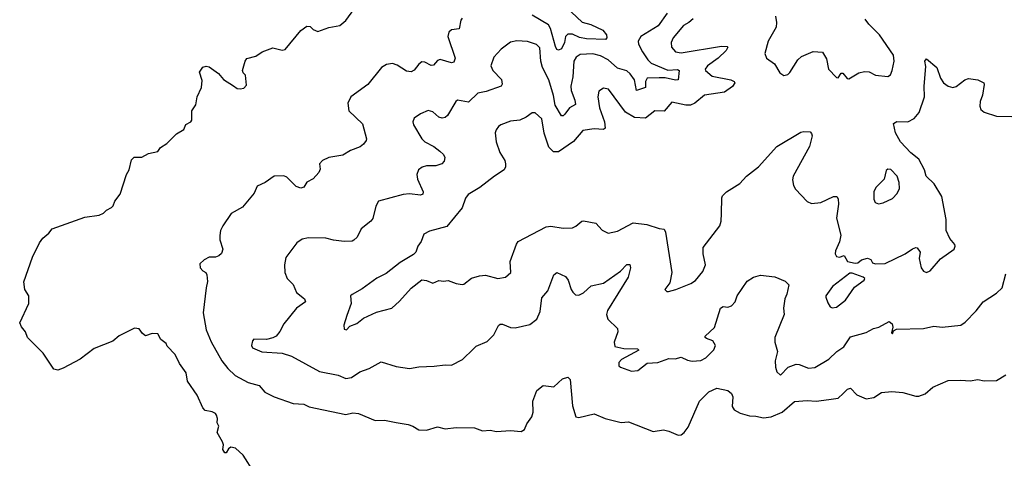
# Model space of a CAD drawing. Extents: x 2056909 to 2160450, y 827444 to 1016825.
# Tile 66 of 256: x 2101625 to 2107966, y 845708 to 848533. Entities that reach past the tile are written whole.
import ezdxf

# ---------------------------------------------------------------- set-up
doc = ezdxf.new("R2010")
doc.units = 0

msp = doc.modelspace()

# ---------------------------------------------------------------- linework, layer by layer
at = {"layer": '0CON10XD'}
for points in [[(2103002.5, 848107.5), (2103025, 848090), (2103045, 848086.7), (2103068.3, 848091.7), (2103085, 848110), (2103080, 848175), (2103065, 848190), (2103060, 848205), (2103076.7, 848265), (2103087.5, 848282.5), (2103145, 848296.7), (2103186.7, 848325), (2103255, 848352), (2103315, 848336.2), (2103335, 848341.2), (2103435, 848464), (2103475, 848491.2), (2103495, 848488.8), (2103515, 848470), (2103545, 848457.5), (2103615, 848482), (2103686.7, 848495), (2103725, 848528), (2103799.7, 848630.3)], [(2105794.7, 848575.3), (2105736.2, 848493.8), (2105625.5, 848425), (2105607.1, 848395), (2105610, 848375), (2105635, 848326.5), (2105669.4, 848275), (2105692.1, 848252.1), (2105798.4, 848208.4), (2105860.9, 848210.9), (2105871.5, 848205), (2105865, 848144.5), (2105847.1, 848142.9), (2105782.5, 848157.5), (2105742.4, 848157.6), (2105666, 848155), (2105655.5, 848135), (2105654.5, 848095.5), (2105597.3, 848077.3), (2105583.3, 848145), (2105556.9, 848185), (2105535, 848202.3), (2105475, 848221.1), (2105414.6, 848275), (2105365, 848300.3), (2105315, 848313.6), (2105235, 848309.5), (2105208.5, 848291.4), (2105193.8, 848265), (2105186.9, 848165), (2105174.7, 848105), (2105177, 848077), (2105200.7, 848015), (2105203.6, 847986.4), (2105165.3, 847964.7), (2105135, 847924.2), (2105125, 847914.2), (2105115, 847914.2), (2105073, 847983), (2105062.6, 848045), (2105032.9, 848145), (2104990.8, 848225), (2104981.3, 848265), (2104975, 848351.2), (2104953.3, 848373.3), (2104895, 848391.4), (2104827.3, 848397.3), (2104785, 848387.1), (2104725, 848342), (2104679.1, 848290.9), (2104658.6, 848235), (2104672.2, 848205), (2104727.6, 848147.6), (2104732.9, 848117.1), (2104725.4, 848104.6), (2104629.2, 848070.8), (2104575, 848058.9), (2104515, 848001.4), (2104445, 848014), (2104434.6, 848005.4), (2104380, 847915), (2104365, 847902), (2104345, 847898), (2104325, 847904), (2104285, 847940), (2104255, 847948), (2104205, 847926), (2104165, 847897.5), (2104156.7, 847875), (2104162, 847855), (2104214.6, 847764.6), (2104235, 847745.6), (2104292, 847715), (2104331.4, 847685), (2104355, 847663.8), (2104362.5, 847645), (2104357.9, 847622.1), (2104343.3, 847605), (2104305, 847592.5), (2104245, 847590.9), (2104217.2, 847582.8), (2104194.2, 847565), (2104183.3, 847536.7), (2104186.7, 847505), (2104224, 847425), (2104220, 847410), (2104205, 847402.5), (2104135, 847411.1), (2104095, 847407.1), (2103935.9, 847364.1), (2103917.7, 847332.3), (2103898.6, 847251.4), (2103886.7, 847235), (2103825, 847186), (2103797.6, 847132.4), (2103777.5, 847112.5), (2103765, 847106.7), (2103715, 847104.5), (2103645, 847112.2), (2103595.6, 847125.6), (2103485, 847128.1), (2103445, 847119.2), (2103410, 847095), (2103338.3, 847001.7), (2103329.2, 846955), (2103332, 846905), (2103348, 846865), (2103386.6, 846826.6), (2103408, 846775), (2103460, 846735), (2103465.6, 846715), (2103406.7, 846675), (2103326.2, 846575), (2103301.2, 846525), (2103276.7, 846495), (2103255, 846483.8), (2103215, 846473.8), (2103132.5, 846475), (2103123.3, 846465), (2103116.7, 846435), (2103125, 846420), (2103185, 846394.2), (2103315, 846385.7), (2103375, 846366.7), (2103556.4, 846266.4), (2103675, 846243.1), (2103725, 846221.9), (2103761.7, 846228.3), (2103815, 846264.2), (2103875, 846286.2), (2103951.7, 846328.3), (2104048.5, 846298.5), (2104135, 846286.8), (2104195, 846297.5), (2104295, 846300.8), (2104365, 846310.8), (2104405, 846308.6), (2104476.7, 846345), (2104547.1, 846412.9), (2104565, 846431.2), (2104635, 846460), (2104677.9, 846502.1), (2104707.5, 846562.5), (2104718.3, 846571.7), (2104735, 846572), (2104785, 846550.8), (2104815, 846549.2), (2104910.9, 846569.1), (2104956, 846605), (2104977.1, 846652.9), (2104988.3, 846741.7), (2105025, 846786.2), (2105065, 846888.8), (2105085, 846904.2), (2105139.8, 846879.8), (2105157.1, 846855), (2105175.6, 846795.6), (2105187, 846777), (2105205, 846761.2), (2105225, 846758), (2105255, 846774.2), (2105305, 846818.6), (2105383.7, 846836.3), (2105495, 846914), (2105534.7, 846955.4), (2105555, 846955.8), (2105558.2, 846935), (2105544.4, 846875), (2105409.7, 846660.3), (2105403.6, 846635), (2105411.4, 846605), (2105474.3, 846544.3), (2105476.6, 846523.4), (2105452.9, 846455), (2105458, 846428), (2105515, 846415.4), (2105603.3, 846413.3), (2105612.5, 846405), (2105501.4, 846345), (2105484.2, 846325), (2105484.3, 846304.3), (2105495, 846294), (2105565, 846270), (2105605, 846273.3), (2105665, 846321.2), (2105735, 846326), (2105805, 846350.6), (2105845, 846349.4), (2105885, 846358.6), (2105925, 846339.2), (2105955, 846334.3), (2106011.2, 846338.8), (2106043.3, 846355), (2106095, 846406.2), (2106105.6, 846435), (2106088, 846465), (2106048.8, 846478.8), (2106040, 846485), (2106038.8, 846495), (2106098.5, 846551.4), (2106138.9, 846675), (2106155, 846685.4), (2106185, 846682.2), (2106209.8, 846690.2), (2106232.9, 846715), (2106246.3, 846753.7), (2106310.3, 846849.7), (2106350.8, 846875), (2106395, 846888.1), (2106487.5, 846877.5), (2106555, 846848.6), (2106578.8, 846825), (2106565.8, 846765), (2106551.9, 846735), (2106544.2, 846675), (2106546.9, 846635), (2106487.8, 846485), (2106488.5, 846455), (2106505.7, 846395), (2106490.8, 846335), (2106491.2, 846295), (2106500, 846265), (2106523.6, 846243.6), (2106574.2, 846295.8), (2106625, 846314.3), (2106645, 846313.1), (2106705, 846288.1), (2106745, 846292.2), (2106835, 846346.7), (2106887.5, 846395), (2106932.9, 846425), (2106975, 846489.4), (2107075, 846517.5), (2107124.2, 846544.2), (2107156.5, 846553.5), (2107225, 846588.6), (2107243.8, 846575), (2107246.7, 846553.3), (2107240, 846515), (2107245, 846510), (2107251.7, 846528.3), (2107271.2, 846538.8), (2107445, 846544), (2107512.1, 846557.9), (2107565, 846551.9), (2107685, 846565.8), (2107713.8, 846585), (2107785, 846658), (2107828.8, 846715), (2107915, 846770.8), (2107950.8, 846805), (2107975.5, 846895)], [(2105144.3, 848614.3), (2105246.3, 848516.3), (2105301.9, 848501.9), (2105379.4, 848465), (2105404.2, 848435), (2105406.2, 848415), (2105397.5, 848405), (2105275, 848409.8), (2105229, 848419), (2105185, 848438.5), (2105155, 848438.9), (2105139.1, 848425), (2105132.6, 848385), (2105115, 848345.4), (2105095, 848335.5), (2105085, 848341.4), (2105075, 848360), (2105044.2, 848475), (2105029.9, 848499.9), (2104925, 848561.8)], [(2106492, 848555), (2106499.2, 848515), (2106496.9, 848485), (2106445.4, 848394.6), (2106424.2, 848315), (2106433.3, 848285), (2106485, 848248.8), (2106520.5, 848190.4), (2106545, 848172.5), (2106570.7, 848179.3), (2106585, 848192.5), (2106636.3, 848273.7), (2106660, 848295), (2106735, 848327.1), (2106795, 848322.5), (2106820.5, 848280.4), (2106833.3, 848215), (2106885, 848160), (2106895, 848157.5), (2106915, 848187.5), (2106925, 848187.5), (2106953.6, 848153.6), (2106965, 848152.5), (2107028.8, 848191.2), (2107065, 848200), (2107095.8, 848195.8), (2107135.8, 848175.8), (2107215, 848166), (2107233, 848177), (2107244.2, 848205), (2107255.7, 848265), (2107252.5, 848305), (2107160.8, 848435), (2107093, 848503), (2107070, 848535)], [(2104475, 848543.1), (2104465, 848530), (2104455, 848473.8), (2104405, 848466.5), (2104387.8, 848452.2), (2104381.8, 848425), (2104428.8, 848285), (2104421.7, 848258.3), (2104405, 848255.5), (2104333.3, 848276.7), (2104315, 848270), (2104289.2, 848240.8), (2104275, 848238.1), (2104235, 848260), (2104215, 848261.9), (2104195, 848247.1), (2104165, 848207.5), (2104145, 848197.1), (2104115, 848201.9), (2104055, 848240.6), (2104025, 848251.4), (2103987, 848243), (2103955.8, 848224.2), (2103866.2, 848115), (2103756.7, 848035), (2103738.8, 847995), (2103743.8, 847945), (2103832.2, 847862.2), (2103858, 847765), (2103856.1, 847753.9), (2103838.3, 847731.7), (2103817, 847713), (2103755, 847691.2), (2103705, 847660), (2103615, 847645.8), (2103573.9, 847626.1), (2103556.7, 847605), (2103559.5, 847570.4), (2103550.5, 847549.6), (2103515, 847506.7), (2103475, 847486.7), (2103455, 847453.8), (2103435, 847446.7), (2103405, 847458), (2103345, 847517.5), (2103325, 847526.2), (2103264.1, 847525.9), (2103205, 847483.8), (2103155, 847461.2), (2103134.4, 847415.6), (2103058.8, 847325), (2102987.5, 847285), (2102933.9, 847206.1), (2102918.8, 847175), (2102913.9, 847143.9), (2102913.8, 847115), (2102933.3, 847055), (2102923.6, 847026.4), (2102908.3, 847011.7), (2102885, 847003.3), (2102845, 847002.5), (2102813.9, 846986.1), (2102785, 846960), (2102786.7, 846935), (2102803.3, 846915), (2102823.8, 846903.8), (2102830, 846890), (2102834.1, 846845.9), (2102825.7, 846805), (2102806.5, 846645), (2102825.5, 846535), (2102857.3, 846457.3), (2102926.7, 846336.7), (2102965, 846287.1), (2103011.7, 846241.7), (2103096, 846196), (2103167.6, 846177.7), (2103204.4, 846134.4), (2103264.6, 846104.6), (2103385, 846060.6), (2103455, 846055.8), (2103489.7, 846039.7), (2103725, 845990), (2103769.5, 846000.4), (2103805.9, 845995.9), (2103915, 845950.6), (2103975, 845953.1), (2104049.4, 845939.4), (2104127.5, 845925), (2104155.6, 845915.6), (2104195, 845891.2), (2104245, 845890), (2104315, 845910), (2104365, 845898), (2104435.9, 845905.9), (2104553.9, 845903.9), (2104606.1, 845883.9), (2104655, 845888.8), (2104695, 845880), (2104785, 845886), (2104855, 845880), (2104875, 845893.3), (2104890.3, 845929.7), (2104923.1, 845975), (2104930.6, 846005), (2104930, 846075), (2104956.2, 846145), (2104995, 846176.2), (2105065, 846167.5), (2105121.2, 846218.8), (2105155, 846231.4), (2105170.6, 846215), (2105185.5, 846045), (2105206.1, 845976.1), (2105225, 845970), (2105325, 845994), (2105394.3, 845964.3), (2105498.3, 845938.3), (2105545, 845942.9), (2105705, 845880), (2105770.7, 845890.7), (2105805, 845883.8), (2105865, 845856.7), (2105885, 845860), (2105905, 845873.8), (2105930.5, 845909.5), (2106002.5, 846075), (2106062.9, 846135), (2106115, 846160.4), (2106184.2, 846145), (2106209.1, 846125), (2106216.6, 846103.4), (2106212.3, 846042.3), (2106225, 846020), (2106265, 845999.2), (2106325, 845981.4), (2106365, 845980), (2106415, 845968.9), (2106465, 845975.5), (2106534, 846006), (2106615.5, 846074.5), (2106695, 846080), (2106755, 846075.7), (2106835, 846085.7), (2106895, 846096), (2106927.5, 846125), (2106955, 846154), (2106975, 846158.8), (2107015, 846116), (2107075, 846092), (2107125, 846098.8), (2107175, 846131.4), (2107242.2, 846137.8), (2107312.4, 846132.4), (2107395, 846109.2), (2107415, 846109.2), (2107455.8, 846124.2), (2107505, 846166.2), (2107605, 846209.2), (2107685, 846212), (2107745, 846206.2), (2107795, 846216.2), (2107835, 846206.7), (2107915, 846208.8), (2107975, 846246.2)], [(2105961.6, 848538.4), (2105935, 848514.3), (2105900, 848495), (2105833.1, 848415), (2105819.4, 848385), (2105821.4, 848355), (2105848.8, 848325), (2105885, 848318.2), (2106145, 848362.8), (2106180.6, 848360.6), (2106185.7, 848355), (2106173.8, 848335), (2106122.5, 848285), (2106053.8, 848235), (2106040, 848215), (2106040.6, 848205), (2106085, 848169.3), (2106204.6, 848144.6), (2106225.3, 848135.3), (2106229.4, 848125), (2106215, 848103.1), (2106163.6, 848066.4), (2106035, 848046.2), (2105972.2, 847995), (2105945, 847981.3), (2105915, 847981.8), (2105825, 848002.5), (2105775, 847942.5), (2105714.5, 847945.5), (2105655, 847898.5), (2105583.7, 847903.7), (2105526.2, 847936.2), (2105416.2, 848085), (2105385, 848090.8), (2105355, 848073.3), (2105347.5, 848035), (2105358.1, 847965), (2105391.9, 847875), (2105395, 847833.3), (2105384.3, 847825.7), (2105325, 847830.4), (2105251.7, 847818.3), (2105192.1, 847747.9), (2105095, 847681.8), (2105061.8, 847681.8), (2105032.7, 847712.7), (2105002.7, 847802.7), (2104986.9, 847895), (2104945, 847933.8), (2104925, 847933.3), (2104886.7, 847905), (2104845, 847885.6), (2104785, 847879.4), (2104724.4, 847855.6), (2104708, 847845), (2104693.6, 847823.6), (2104687.5, 847805), (2104692.9, 847745), (2104717.4, 847677.4), (2104748.9, 847625), (2104754.4, 847605), (2104754.2, 847585), (2104744.5, 847565.5), (2104682.5, 847525), (2104588.9, 847451.1), (2104513.1, 847406.9), (2104496.4, 847383.6), (2104475, 847322), (2104375, 847200), (2104265, 847170), (2104228.1, 847151.9), (2104209.4, 847105), (2104188.9, 847075), (2104175.4, 847034.6), (2104160.2, 847019.8), (2104075, 846969.2), (2103985, 846897.1), (2103925, 846868.6), (2103830.5, 846799.6), (2103765, 846763.3), (2103756.2, 846753.8), (2103759.2, 846705), (2103731.4, 846628.6)], [(2103731.4, 846628.6), (2103713.3, 846565), (2103715, 846540), (2103730, 846535), (2103752, 846558), (2103795, 846576.2), (2103839.7, 846610.3), (2103921.7, 846648.3), (2104021.2, 846675), (2104070.9, 846719.1), (2104145, 846804), (2104215, 846857.1), (2104244.1, 846854.1), (2104285, 846836.7), (2104325, 846853.3), (2104355, 846848.8), (2104385, 846853.8), (2104435, 846833.8), (2104475, 846828), (2104485, 846828.8), (2104535, 846868.8), (2104585, 846884), (2104625, 846887.5), (2104705, 846866.2), (2104753.8, 846875), (2104787.5, 846905), (2104784.4, 846975), (2104823.4, 847086.6), (2104835, 847103.8), (2105015, 847197.8), (2105045, 847202.5), (2105125, 847189.2), (2105185, 847192.9), (2105207.1, 847202.9), (2105244.6, 847235.4), (2105255, 847236.9), (2105335, 847222.5), (2105375, 847176.7), (2105415, 847158.8), (2105475, 847170.8), (2105575, 847223.5), (2105663, 847213), (2105742.5, 847187.5), (2105775, 847183.3), (2105784.2, 847165), (2105824.2, 846905), (2105812.5, 846837.5), (2105780, 846795), (2105793, 846783), (2105803, 846783), (2105850, 846795), (2105947, 846833), (2105976.6, 846853.4), (2106025, 846910), (2106040.8, 846955), (2106026, 847025), (2106026.2, 847065), (2106132.9, 847205), (2106141.5, 847235), (2106144.4, 847284.4), (2106146, 847385), (2106151.2, 847398.8), (2106175.8, 847424.2), (2106263.1, 847476.9), (2106304.7, 847525.4), (2106382, 847585), (2106501.2, 847715), (2106655, 847807.5), (2106675, 847813.3), (2106715, 847810), (2106725, 847800), (2106727.5, 847785), (2106710, 847715), (2106606.7, 847525), (2106602.2, 847502.2), (2106607.5, 847465), (2106620.9, 847440.9), (2106695, 847361.2), (2106725, 847348), (2106785, 847354.3), (2106865, 847393.8), (2106887.5, 847395), (2106895, 847380), (2106898.2, 847345), (2106885.6, 847255), (2106911.9, 847145), (2106905, 847101.2), (2106878, 847045), (2106876.7, 847025), (2106885, 847007.5), (2106903.6, 847003.6), (2106935, 847013.3), (2106956.4, 846976.4), (2107006.1, 846963.9), (2107022.3, 846967.7), (2107045, 846986.7), (2107085, 846996.7), (2107105, 846987.5), (2107117, 846967), (2107135, 846960), (2107198, 846962), (2107326.1, 847023.9), (2107375, 847058), (2107395, 847066), (2107405, 847063.8), (2107424, 847035), (2107416.2, 846995), (2107430.8, 846935), (2107445, 846914), (2107465, 846903.8), (2107488.8, 846915), (2107555, 846992.5), (2107642.5, 847055), (2107650, 847075), (2107647.5, 847085), (2107614.3, 847124.3), (2107591.9, 847175), (2107590.6, 847245), (2107564.2, 847395), (2107514, 847475), (2107461.4, 847525), (2107450.8, 847565), (2107414.5, 847635), (2107364.5, 847675), (2107296.9, 847745), (2107265.8, 847805), (2107252.9, 847865), (2107273.2, 847876.8), (2107345, 847874), (2107385, 847895.8), (2107417.5, 847935), (2107451.8, 848035), (2107450.4, 848105), (2107460.8, 848230.8), (2107453.5, 848265), (2107465, 848280), (2107530, 848225), (2107554.5, 848155), (2107575, 848126.9), (2107605, 848103.5), (2107635, 848096.9), (2107655, 848101.9), (2107712, 848145), (2107735, 848153.8), (2107794, 848145), (2107834.2, 848125), (2107836.7, 848115), (2107824.2, 848045.8), (2107810, 848005), (2107808, 847975), (2107813.8, 847955), (2107835, 847936.7), (2107915, 847910.8), (2108015, 847910)], [(2103135, 845617.5), (2103065, 845727.5), (2103015, 845772.5), (2102985, 845780), (2102970.7, 845769.3), (2102955, 845742.5), (2102945, 845743.3), (2102933.3, 845765), (2102937.5, 845795), (2102931.2, 845815), (2102896.7, 845875), (2102906.7, 845915), (2102897, 845937), (2102898.8, 845965), (2102892.5, 845985), (2102885, 845996.7), (2102865, 846007.5), (2102820, 846015), (2102803.9, 846033.9), (2102768.8, 846115), (2102706.2, 846205), (2102697.7, 846257.7), (2102655, 846317.5), (2102626.1, 846376.1), (2102575, 846430), (2102568.3, 846448.3), (2102533.3, 846473.3), (2102515, 846510), (2102478.3, 846511.7), (2102435, 846497.5), (2102415, 846512.5), (2102395, 846541.2), (2102365, 846547.1), (2102265, 846495.7), (2102225, 846462), (2102105, 846416), (2102015, 846347.1), (2101905, 846289.4), (2101870, 846275), (2101845, 846281.4), (2101775.6, 846385), (2101675.6, 846485), (2101662.4, 846522.4), (2101636, 846555), (2101625, 846580), (2101684, 846705), (2101684.2, 846754.2), (2101657.5, 846795), (2101650.6, 846845), (2101706.6, 847003.4), (2101752, 847095), (2101775, 847126.7), (2101812.7, 847157.3), (2101835, 847185.7), (2102045, 847261.4), (2102135.8, 847274.2), (2102165, 847286.7), (2102185, 847306.7), (2102216.2, 847323.8), (2102226.2, 847333.8), (2102236.7, 847365), (2102271.7, 847408.3), (2102312.5, 847535), (2102330, 847565), (2102345, 847630), (2102363, 847647), (2102411.7, 847648.3), (2102455, 847670), (2102515, 847683.3), (2102530.7, 847709.3), (2102572.5, 847735), (2102635, 847796.7), (2102682.5, 847825), (2102695, 847857.5), (2102727.5, 847875), (2102732.5, 847885), (2102732.5, 847945), (2102760, 847985), (2102767.5, 848035), (2102796.7, 848095), (2102800.7, 848140.7), (2102782.5, 848195), (2102803.6, 848226.4), (2102825, 848232.5), (2102845, 848230), (2102905, 848186.7), (2102937.7, 848147.7), (2103002.5, 848107.5)], [(2107155, 847346.2), (2107185, 847354), (2107245, 847381.2), (2107275, 847413.8), (2107290, 847445), (2107287.5, 847485), (2107275.6, 847525), (2107235, 847568.8), (2107215, 847570), (2107205, 847562.5), (2107191.2, 847505), (2107138.3, 847451.7), (2107125.8, 847425), (2107126.1, 847376.1), (2107133.8, 847355), (2107155, 847346.2)], [(2106856.4, 846676.4), (2106885, 846681.2), (2106942.8, 846727.2), (2107000.8, 846809.2), (2107063.3, 846855), (2107067.5, 846865), (2107057.5, 846875), (2106985, 846900), (2106970.7, 846899.3), (2106858.9, 846815), (2106816.2, 846755), (2106816, 846745), (2106828.3, 846708.3), (2106845, 846683.3), (2106856.4, 846676.4)]]:
    msp.add_lwpolyline(points, dxfattribs=at)

doc.saveas('drawing.dxf')
